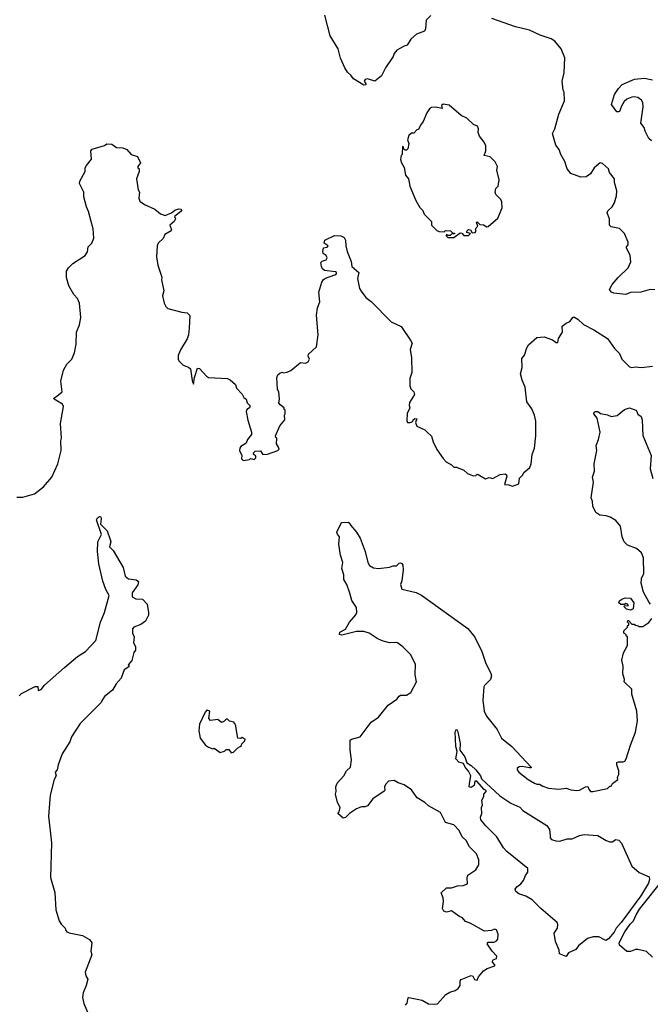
# Model space of a CAD drawing. Extents: x 2086813 to 2278017, y 548126 to 753336.
# Tile 11 of 256: x 2130459 to 2135637, y 594310 to 602390. Entities that reach past the tile are written whole.
import ezdxf

# ---------------------------------------------------------------- set-up
doc = ezdxf.new("R2010")
doc.units = 0

msp = doc.modelspace()

# ---------------------------------------------------------------- linework, layer by layer
at = {"layer": '0CON10XD'}
for points in [[(2133834, 602425), (2133796.7, 602385), (2133792, 602315), (2133783.9, 602296.1), (2133717.7, 602272.3), (2133670.7, 602229.3), (2133639.3, 602180.7), (2133615, 602173.3), (2133555, 602138.8), (2133535, 602113.3), (2133525, 602087.5), (2133462.5, 601995), (2133430.7, 601929.3), (2133375, 601886.7), (2133315, 601903.8), (2133295, 601900), (2133287.5, 601885), (2133302.5, 601865), (2133300, 601855), (2133285, 601853.1), (2133200, 601905), (2133178.8, 601935), (2133149.5, 601959.5), (2133128.8, 601995), (2133094.2, 602074.2), (2133075, 602150), (2133008.3, 602258.3), (2132965.8, 602425.8)], [(2135675, 600173.8), (2135635, 600176.2), (2135560, 600155), (2135475, 600150.8), (2135435, 600136), (2135336.4, 600146.4), (2135317.5, 600155), (2135302.5, 600175), (2135325, 600217.5), (2135374.3, 600275.7), (2135456.2, 600355), (2135475.9, 600404.1), (2135471.2, 600455), (2135443, 600517), (2135442.5, 600525), (2135456.4, 600543.6), (2135456.7, 600565), (2135424.3, 600634.3), (2135385, 600676), (2135315, 600688.8), (2135301.2, 600705), (2135300.8, 600755), (2135284.1, 600805.9), (2135289.5, 600820.5), (2135323.3, 600855), (2135343.6, 600886.4), (2135360, 600945), (2135362.5, 600985), (2135342.5, 601055), (2135342.5, 601085), (2135302.5, 601135), (2135293.3, 601165), (2135245, 601210), (2135225, 601214), (2135177.1, 601175), (2135146.1, 601123.9), (2135110.3, 601099.7), (2135067, 601097), (2134985, 601128.6), (2134955.6, 601165), (2134935.4, 601225.4), (2134902, 601285), (2134888.8, 601325), (2134861.2, 601361.2), (2134833.8, 601455), (2134854.4, 601495), (2134886.2, 601615), (2134933.8, 601725), (2134928.8, 601795), (2134922, 601812), (2134913.8, 601885), (2134930, 601955), (2134936.4, 602076.4), (2134905, 602150), (2134853, 602213), (2134823.9, 602233.9), (2134734.1, 602264.1), (2134643.9, 602303.9), (2134531.2, 602331.2), (2134335, 602400)], [(2135645.7, 601395.7), (2135626, 601415), (2135594.6, 601474.6), (2135585.4, 601505.4), (2135560.7, 601540.7), (2135578.8, 601675), (2135575, 601710), (2135565, 601728.6), (2135535, 601751.1), (2135505, 601757.5), (2135485, 601755.5), (2135445, 601738.5), (2135422.3, 601717.7), (2135399.7, 601680.3), (2135385, 601637.5), (2135375, 601632.5), (2135363.6, 601633.6), (2135317.5, 601695), (2135342.9, 601775), (2135375.6, 601825), (2135405, 601856.9), (2135508.5, 601901.5), (2135589.6, 601909.6), (2135655, 601896.5)], [(2134025, 600602.5), (2134075, 600640), (2134088.3, 600638.3), (2134105, 600620), (2134145, 600620), (2134160, 600635), (2134130, 600645), (2134130, 600655), (2134145, 600667.5), (2134160, 600665), (2134175, 600640), (2134200, 600645), (2134207.5, 600655), (2134202.5, 600665), (2134208.3, 600681.7), (2134220, 600695), (2134210, 600725), (2134215, 600730), (2134238.3, 600708.3), (2134267, 600707), (2134295, 600690), (2134307, 600693), (2134385, 600760), (2134420, 600845), (2134417.5, 600895), (2134410, 600915), (2134370, 600955), (2134362.5, 600975), (2134370, 601005), (2134387, 601023), (2134396.7, 601075), (2134377.5, 601155), (2134382.5, 601185), (2134363.6, 601223.6), (2134322.5, 601265), (2134272.5, 601275), (2134287.5, 601315), (2134287.5, 601355), (2134273.6, 601383.6), (2134233.3, 601435), (2134223.3, 601465), (2134227.5, 601495), (2134217.5, 601515), (2134185, 601530), (2134130.7, 601580.7), (2134085, 601602.5), (2133985, 601687.5), (2133935, 601697.5), (2133922.5, 601685), (2133927.5, 601662.5), (2133875, 601670.8), (2133840.5, 601669.5), (2133825, 601657.5), (2133803.3, 601625), (2133772.5, 601555), (2133750, 601525), (2133735, 601490), (2133720, 601485), (2133695, 601460), (2133675, 601460), (2133655, 601440), (2133642.5, 601405), (2133653.3, 601375), (2133645, 601330), (2133635, 601320), (2133625, 601320), (2133611.7, 601331.7), (2133610, 601345), (2133601.7, 601348.3), (2133600, 601285), (2133592.5, 601275), (2133587, 601243), (2133593.3, 601215), (2133616.4, 601176.4), (2133626.7, 601115), (2133652.5, 601085), (2133663, 601023), (2133712.5, 600905), (2133745, 600850), (2133770, 600825), (2133780, 600795), (2133840, 600735), (2133840, 600705), (2133885, 600660), (2133903, 600653), (2133945, 600650), (2133955, 600660), (2133997, 600657), (2134011.7, 600641.7), (2134028.3, 600638.3), (2134028.3, 600631.7), (2134005, 600630), (2133995, 600620), (2133975, 600620), (2133965, 600630), (2133960, 600615), (2133975, 600602.5), (2134025, 600602.5)], [(2131043, 601313), (2131055, 601326.7), (2131155, 601357.5), (2131175, 601370), (2131215, 601367.5), (2131255, 601342.5), (2131305, 601337.5), (2131340, 601325), (2131375, 601282.5), (2131425, 601267.5), (2131450, 601215), (2131430, 601185), (2131430, 601175), (2131440, 601165), (2131440, 601145), (2131417.5, 601085), (2131432.5, 600995), (2131442.5, 600975), (2131437.5, 600925), (2131445, 600900), (2131483, 600873), (2131570, 600835), (2131615, 600797.5), (2131654.1, 600784.1), (2131705, 600805.8), (2131732.9, 600827.1), (2131765, 600837.9), (2131784.3, 600834.3), (2131787.5, 600825), (2131782, 600815), (2131730, 600775), (2131737.5, 600755), (2131727.5, 600735), (2131692.5, 600705), (2131706.2, 600665), (2131703.6, 600656.4), (2131652, 600628), (2131635.8, 600594.2), (2131596.7, 600555), (2131587.5, 600535), (2131583.3, 600445), (2131593.3, 600375), (2131625.9, 600275.9), (2131623.3, 600255), (2131642.5, 600165), (2131632.5, 600125), (2131644.1, 600064.1), (2131657.7, 600037.7), (2131675, 600021.2), (2131790.7, 599990.7), (2131835, 599983.8), (2131855, 599961.2), (2131851.2, 599858.8), (2131845.9, 599804.1), (2131835, 599770), (2131778.3, 599681.7), (2131760, 599635), (2131760, 599605), (2131765, 599590), (2131802.5, 599555), (2131845, 599538.8), (2131861.2, 599525), (2131875, 599430), (2131885, 599400), (2131893.8, 599455), (2131918.3, 599531.7), (2131936.4, 599526.4), (2131992.5, 599465), (2132010, 599455), (2132165.8, 599445.8), (2132186.7, 599435), (2132230, 599395), (2132240, 599365), (2132286.4, 599316.4), (2132300.7, 599290.7), (2132317.5, 599275), (2132327.5, 599245), (2132351.7, 599221.7), (2132346.7, 599205), (2132325, 599192.5), (2132318.8, 599175), (2132332.5, 599102.5), (2132362.5, 599005), (2132362.5, 598985), (2132330, 598945), (2132320, 598915), (2132275, 598887.5), (2132266.7, 598875), (2132263.3, 598855), (2132282.5, 598815), (2132280, 598785), (2132295, 598772.5), (2132345, 598780), (2132355, 598790), (2132385, 598780), (2132397.5, 598795), (2132397, 598807), (2132380, 598825), (2132380, 598835), (2132391.7, 598848.3), (2132435, 598852.5), (2132455, 598822.5), (2132495, 598823.8), (2132580, 598855), (2132590, 598865), (2132583, 598883), (2132568.3, 598908.3), (2132570, 598955), (2132561.7, 598961.7), (2132560, 598975), (2132593.9, 599056.1), (2132637.5, 599105), (2132632.5, 599145), (2132640, 599155), (2132640, 599185), (2132631.7, 599191.7), (2132630, 599205), (2132598.3, 599228.3), (2132587.5, 599245), (2132591.2, 599275), (2132586.7, 599335), (2132576.7, 599355), (2132570, 599455), (2132578.8, 599475), (2132595, 599490), (2132615, 599497.5), (2132625, 599493.3), (2132655, 599497.5), (2132685, 599511.2), (2132765, 599576.7), (2132805, 599572.5), (2132828.3, 599581.7), (2132837.5, 599605), (2132828.3, 599628.3), (2132830, 599645), (2132896.7, 599705), (2132910, 599805), (2132896.7, 599965), (2132903.8, 600025), (2132923.3, 600075), (2132916.4, 600153.6), (2132939.2, 600235), (2132953.4, 600256.6), (2132970.7, 600269.3), (2133047.5, 600295), (2133060, 600305), (2133060, 600315), (2133051.7, 600321.7), (2132962.1, 600332.1), (2132946.2, 600345), (2132938, 600365), (2132932, 600398), (2132942, 600408), (2132975, 600420), (2132983.8, 600435), (2132976.7, 600455), (2132950.6, 600470.6), (2132947.7, 600487.7), (2132955, 600517.5), (2132985, 600523.8), (2132992.5, 600535), (2132960, 600555), (2132965, 600580), (2133045, 600620), (2133095, 600617.5), (2133123, 600603), (2133135, 600580), (2133136, 600535), (2133147.1, 600487.1), (2133182, 600405), (2133186.2, 600365), (2133242.5, 600315), (2133233.3, 600265), (2133250, 600185), (2133261.7, 600161.7), (2133300.5, 600110.5), (2133345, 600076.7), (2133510.5, 599910.5), (2133591.7, 599871.7), (2133671.2, 599755), (2133681.2, 599735), (2133665.9, 599684.1), (2133675.8, 599615), (2133678, 599495), (2133663.8, 599445), (2133661.2, 599385), (2133669.5, 599359.5), (2133696.7, 599335), (2133700, 599315), (2133660.7, 599249.3), (2133657.5, 599225), (2133662.5, 599205), (2133640.7, 599159.3), (2133637, 599097), (2133644.1, 599084.1), (2133666.2, 599083.8), (2133688.3, 599091.7), (2133690, 599105), (2133703, 599117), (2133720, 599115), (2133710, 599085), (2133720, 599055), (2133785, 599023.3), (2133805.9, 599005.9), (2133841.2, 598971.2), (2133853.8, 598925), (2133885, 598862.5), (2133935, 598790), (2133960.7, 598760.7), (2134005, 598736.7), (2134025, 598717.5), (2134045, 598716.7), (2134105, 598693.3), (2134135, 598666.2), (2134155, 598656.7), (2134185, 598647.5), (2134205, 598650), (2134215, 598660), (2134225, 598657.5), (2134285, 598623.3), (2134315, 598633.3), (2134345, 598626.2), (2134403.1, 598656.9), (2134445, 598662), (2134456.7, 598655), (2134458.8, 598645), (2134440, 598575), (2134475, 598572.5), (2134505, 598562.5), (2134558.3, 598581.7), (2134561.7, 598628.3), (2134590, 598655), (2134597.5, 598675), (2134647.5, 598715), (2134657.5, 598745), (2134668.3, 598821.7), (2134686.7, 598875), (2134696.2, 598975), (2134697.5, 599095), (2134686.7, 599145), (2134665, 599197.5), (2134624.3, 599254.3), (2134608.6, 599375), (2134585, 599432.5), (2134572.5, 599485), (2134586, 599535), (2134581.7, 599608.3), (2134603.6, 599636.4), (2134623.8, 599696.2), (2134638.3, 599721.7), (2134705, 599782.5), (2134765, 599787.5), (2134835, 599762.5), (2134865, 599740), (2134878.3, 599741.7), (2134882.5, 599775), (2134916.7, 599825), (2134913.3, 599875), (2134945, 599900), (2134976.1, 599913.9), (2135005, 599950), (2135015, 599950), (2135043, 599933), (2135089.3, 599889.3), (2135172.5, 599845), (2135285, 599773.3), (2135342.7, 599692.7), (2135385, 599650), (2135404, 599605), (2135465, 599542.5), (2135485, 599535.8), (2135515, 599540), (2135563.8, 599536.2), (2135655.7, 599545.7)], [(2130435, 598472.5), (2130485, 598472.5), (2130581.7, 598498.3), (2130655, 598557.5), (2130723.3, 598635), (2130773.3, 598745), (2130800, 598855), (2130797.5, 598935), (2130802.5, 598955), (2130794.2, 599075), (2130818.1, 599215), (2130810, 599235), (2130741.2, 599275), (2130740, 599285), (2130765, 599300.6), (2130806.9, 599335), (2130795.8, 599425), (2130818.8, 599515), (2130845, 599562.5), (2130886.7, 599605), (2130908.8, 599655), (2130923.6, 599726.4), (2130926.2, 599825), (2130950, 599885), (2130960, 599945), (2130951.2, 600065), (2130932.3, 600102.3), (2130903.3, 600135), (2130861.2, 600205), (2130842, 600275), (2130844, 600325), (2130858.8, 600355), (2130895, 600390), (2130996.7, 600455), (2131016.7, 600485), (2131022.5, 600525), (2131052.5, 600555), (2131067, 600597), (2131062.5, 600675), (2131023.3, 600815), (2131006.2, 600855), (2130986.7, 600935), (2130986.7, 600975), (2130950, 601045), (2130952.5, 601065), (2130997.5, 601145), (2130997.5, 601175), (2131006.4, 601193.6), (2131047.5, 601245), (2131043, 601313)], [(2135640, 597595), (2135627.7, 597607.7), (2135582.1, 597692.1), (2135563.1, 597765), (2135565.5, 597804.5), (2135584.6, 597845.4), (2135581.4, 597975), (2135564.4, 598015), (2135525, 598051.1), (2135448.7, 598078.7), (2135422.5, 598105), (2135405.7, 598145), (2135391.2, 598235), (2135355, 598281.2), (2135308.7, 598308.7), (2135275, 598319.4), (2135222.5, 598325), (2135191.2, 598345), (2135165, 598397.5), (2135163.3, 598435), (2135151.5, 598465), (2135170.7, 598595), (2135161.4, 598635), (2135180, 598685), (2135176.7, 598745), (2135198.5, 598855), (2135193, 598897), (2135213.1, 598945), (2135224.2, 599005), (2135201.2, 599121.2), (2135174.5, 599154.5), (2135174.3, 599165), (2135185, 599175.6), (2135205, 599175.7), (2135228.3, 599158.3), (2135285, 599147.1), (2135315, 599132.9), (2135365, 599141.4), (2135425, 599190), (2135465, 599203.8), (2135517.5, 599185), (2135527.5, 599175), (2135533.6, 599153.6), (2135562.5, 599135), (2135570, 599105), (2135575, 598977.5), (2135642.9, 598815), (2135636.5, 598705), (2135658.6, 598625)], [(2130455, 596842.5), (2130475, 596860), (2130585, 596917.5), (2130608.3, 596918.3), (2130610, 596885), (2130635, 596894), (2130662, 596928), (2130825.7, 597074.3), (2130935, 597164), (2130998.8, 597205), (2131083.1, 597295), (2131121.5, 597445), (2131155.5, 597525), (2131192.5, 597665), (2131166, 597715), (2131141.7, 597781.7), (2131110, 597925), (2131098, 598025), (2131101.2, 598105), (2131130, 598165), (2131088.8, 598285), (2131096.7, 598303.3), (2131115, 598312.5), (2131125, 598310), (2131128.8, 598295), (2131121.4, 598251.4), (2131176, 598195), (2131201.4, 598125), (2131206.2, 598105), (2131197.5, 598065), (2131226.7, 598035), (2131307.5, 597895), (2131325, 597823.3), (2131352.3, 597802.3), (2131415, 597792.5), (2131435, 597780), (2131428.3, 597751.7), (2131382.3, 597687.7), (2131382.5, 597652.5), (2131413, 597637), (2131467.5, 597635), (2131506.7, 597595), (2131516.7, 597525), (2131516.4, 597503.6), (2131493.3, 597455), (2131455, 597426.2), (2131395, 597406.2), (2131385, 597392.5), (2131384.3, 597355), (2131400, 597325), (2131393.3, 597275), (2131410, 597245), (2131410, 597215), (2131395, 597197.5), (2131379.1, 597130.9), (2131350, 597095), (2131357, 597087), (2131355, 597080), (2131317.5, 597055), (2131292.7, 596987.3), (2131251.3, 596938.7), (2131222.3, 596887.7), (2131156.7, 596835), (2131141.2, 596815), (2131125.9, 596784.1), (2130956.7, 596615), (2130883.3, 596505), (2130870, 596465), (2130808.8, 596365), (2130774, 596275), (2130766, 596235), (2130751.2, 596215), (2130759.2, 596185), (2130742.5, 596155), (2130708, 596025), (2130695.7, 595855), (2130720.5, 595635), (2130710.9, 595350.9), (2130747.4, 595227.4), (2130757.1, 595085), (2130784, 594995), (2130798.3, 594968.3), (2130831.2, 594935), (2130836.7, 594915), (2130846.7, 594905), (2130865.9, 594895.9), (2130975, 594873.3), (2131033, 594843), (2131050, 594815), (2131042.5, 594745), (2131052.5, 594715), (2130997.5, 594575), (2131003.3, 594545), (2131018.8, 594515), (2131005.8, 594465), (2130980.8, 594405), (2130974.2, 594365), (2130985, 594317.5), (2131035, 594202.5)], [(2133708, 597102), (2133669.3, 597179.3), (2133605, 597243.8), (2133562.5, 597275), (2133545, 597280), (2133495, 597276.2), (2133435, 597292), (2133395, 597310.8), (2133328.8, 597355), (2133285, 597369.4), (2133225, 597368.6), (2133105, 597340), (2133084.2, 597345), (2133088, 597365), (2133135, 597387.5), (2133166.7, 597445), (2133218.8, 597505), (2133228, 597525), (2133225.9, 597565.9), (2133185, 597622.5), (2133170, 597685), (2133143.9, 597753.9), (2133120, 597795), (2133120, 597835), (2133104, 597885), (2133112.9, 597935), (2133094.3, 597995), (2133079.2, 598085), (2133086, 598145), (2133068.6, 598168.6), (2133064.2, 598185), (2133095, 598253.8), (2133105, 598264.3), (2133155, 598267.8), (2133165, 598262), (2133178.3, 598238.3), (2133225.4, 598185.4), (2133254.5, 598134.5), (2133296.7, 598025), (2133316.8, 597936.8), (2133331.5, 597911.5), (2133365, 597892), (2133405, 597886.9), (2133495, 597897.5), (2133525, 597908.8), (2133552.5, 597907.5), (2133575, 597930), (2133585, 597933.3), (2133597.7, 597927.7), (2133606, 597915), (2133607.5, 597875), (2133595.8, 597785), (2133586, 597755), (2133596.7, 597716.7), (2133715, 597690), (2133758.8, 597668.8), (2134138.8, 597395), (2134195, 597323.3), (2134254.2, 597205), (2134282.9, 597115), (2134328.8, 597025), (2134332, 597005), (2134325.8, 596974.2), (2134275, 596927.5), (2134270, 596915), (2134262.9, 596805), (2134272.5, 596715), (2134292.5, 596675), (2134380.8, 596565), (2134415.4, 596495), (2134499.2, 596425), (2134660, 596255), (2134660, 596250), (2134645, 596250), (2134585, 596261.2), (2134560.5, 596259.5), (2134543.3, 596245), (2134543.3, 596235), (2134556.7, 596215), (2134633.8, 596155), (2134685, 596124), (2134705, 596116.2), (2134726.4, 596116.4), (2134755, 596098.8), (2134802.5, 596085), (2134885, 596074.2), (2134945, 596083.8), (2134985, 596068.8), (2135035, 596064), (2135055, 596066.2), (2135105, 596093.3), (2135125, 596097.5), (2135133.3, 596075), (2135145, 596057.5), (2135165, 596056.7), (2135285, 596080), (2135305, 596100), (2135315, 596100), (2135327, 596123), (2135370, 596155), (2135367.5, 596175), (2135377.5, 596195), (2135380, 596225), (2135362, 596275), (2135362.5, 596295), (2135375, 596300), (2135415, 596298.8), (2135426.7, 596305), (2135440, 596325), (2135473.6, 596436.4), (2135516.4, 596543.6), (2135532.5, 596635), (2135526, 596715), (2135486.2, 596855), (2135486, 596895), (2135423.8, 596955), (2135426.2, 596975), (2135411.7, 597021.7), (2135413.3, 597085), (2135403.3, 597135), (2135417.5, 597195), (2135450, 597255), (2135450, 597325), (2135440, 597335), (2135440, 597345), (2135420, 597355), (2135420, 597375), (2135450, 597405), (2135450, 597415), (2135460, 597425), (2135460, 597435), (2135450, 597445), (2135451.7, 597458.3), (2135458.3, 597458.3), (2135485, 597430), (2135505, 597430), (2135515, 597420), (2135537, 597417), (2135545, 597410), (2135575, 597410), (2135625, 597442.5), (2135650, 597475)], [(2135475, 597543.3), (2135443, 597553), (2135420, 597575), (2135425, 597580), (2135458.3, 597581.7), (2135450, 597595), (2135435, 597600), (2135425, 597590), (2135395, 597590), (2135380, 597605), (2135385, 597620), (2135404.1, 597635.9), (2135430, 597645), (2135475, 597642.5), (2135502.5, 597605), (2135497.5, 597555), (2135475, 597543.3)], [(2133627.7, 594302.3), (2133641.7, 594318.3), (2133647.5, 594362.5), (2133653.8, 594366.2), (2133764.3, 594344.3), (2133815, 594314.2), (2133865, 594310), (2133890, 594315), (2133959.3, 594390.7), (2133991.4, 594408.6), (2134035, 594422), (2134059.7, 594440.3), (2134076.7, 594465), (2134077, 594503), (2134085, 594512.5), (2134166.7, 594546.7), (2134180, 594540), (2134192.7, 594512.7), (2134215, 594507.5), (2134227.5, 594535), (2134267.5, 594585), (2134296.4, 594603.6), (2134360, 594625), (2134360, 594635), (2134340, 594655), (2134341.2, 594665), (2134347.5, 594675), (2134373.9, 594686.1), (2134377.5, 594705), (2134338, 594745), (2134297.5, 594805), (2134305, 594820), (2134355, 594820), (2134375, 594830), (2134386.1, 594843.9), (2134387.5, 594885), (2134375, 594920), (2134357, 594927), (2134333, 594917), (2134275, 594910), (2134157, 594977), (2134119.5, 594989.5), (2134095, 595019.2), (2134064.2, 595034.2), (2134005, 595078), (2133965, 595067.5), (2133942.5, 595075), (2133930, 595095), (2133938.8, 595155), (2133936.7, 595185), (2133920, 595225), (2133963.6, 595266.4), (2134005, 595266.7), (2134055, 595281.2), (2134100, 595285), (2134135, 595300), (2134132.9, 595347.1), (2134139.5, 595370.5), (2134205, 595412.5), (2134228.8, 595455), (2134230, 595495), (2134210, 595545), (2134153.2, 595603.2), (2134125, 595653.3), (2134093.3, 595685), (2134066.7, 595735), (2134022.7, 595782.7), (2133955, 595802.5), (2133915, 595883.3), (2133815, 595940), (2133785, 595966.2), (2133722.5, 596005), (2133675, 596070.8), (2133615, 596111.2), (2133566.4, 596126.4), (2133535, 596146.2), (2133488.3, 596141.7), (2133462, 596115), (2133454, 596095), (2133456.2, 596065), (2133451.7, 596058.3), (2133360, 595995), (2133315, 595940), (2133295, 595931.2), (2133265, 595930), (2133225, 595913.3), (2133167.5, 595875), (2133135, 595843.3), (2133115, 595837.5), (2133070, 595875), (2133081.7, 595888.3), (2133090, 595925), (2133067.5, 595965), (2133051.2, 596035), (2133056.7, 596055), (2133053.8, 596095), (2133066.7, 596125), (2133121.2, 596185), (2133143.8, 596225), (2133174, 596256), (2133183.8, 596315), (2133173.5, 596395), (2133172.7, 596477.3), (2133183, 596487), (2133254.2, 596505.8), (2133343.8, 596625), (2133404.4, 596665.6), (2133484.3, 596765.7), (2133555.8, 596814.2), (2133575, 596840), (2133585, 596846.2), (2133635, 596845.8), (2133670.3, 596869.7), (2133716.2, 596955), (2133705.8, 597015), (2133708, 597102)], [(2132195, 596372.5), (2132215, 596380), (2132250, 596415), (2132270, 596425), (2132280, 596435), (2132281.7, 596448.3), (2132308.3, 596471.7), (2132310, 596485), (2132285, 596500), (2132275, 596490), (2132250, 596495), (2132230, 596605), (2132221.7, 596611.7), (2132220, 596625), (2132183, 596633), (2132165, 596650), (2132155, 596650), (2132135, 596630), (2132115, 596622.5), (2132085, 596647.5), (2132025, 596640), (2132012.5, 596655), (2132020, 596715), (2131995, 596722.5), (2131981.7, 596708.3), (2131935, 596610), (2131930, 596555), (2131940, 596495), (2131985, 596437.5), (2132009.3, 596419.3), (2132045, 596407.5), (2132055, 596412.5), (2132105, 596377.5), (2132141.7, 596388.3), (2132155, 596400), (2132175, 596400), (2132195, 596372.5)], [(2134945, 594702.5), (2134892.5, 594725), (2134887.5, 594755), (2134860, 594825), (2134847.5, 594895), (2134876.2, 594935), (2134878.8, 594965), (2134872.3, 594982.3), (2134738.6, 595095), (2134667.6, 595167.6), (2134615, 595198.1), (2134557.3, 595217.3), (2134532.5, 595235), (2134527.5, 595255), (2134540, 595275), (2134575, 595300), (2134595.3, 595324.7), (2134612.7, 595367.3), (2134631.5, 595395), (2134631.2, 595425), (2134459.4, 595565), (2134432.5, 595595), (2134375.7, 595685), (2134287.1, 595775), (2134246.7, 595825), (2134243.3, 595845), (2134252.5, 595875), (2134250, 595925), (2134260, 595945), (2134252.5, 595985), (2134270, 596015), (2134270, 596035), (2134290, 596055), (2134290, 596065), (2134271.7, 596071.7), (2134211.7, 596141.7), (2134195, 596140), (2134190, 596105), (2134165, 596090), (2134150, 596095), (2134153, 596123), (2134163.3, 596185), (2134145, 596222.5), (2134116.7, 596255), (2134103.3, 596285), (2134065, 596296), (2134040.6, 596325), (2134050, 596385), (2134039.2, 596425), (2134034.2, 596545), (2134045, 596566.7), (2134058, 596545), (2134075, 596450), (2134072.5, 596395), (2134115, 596341.2), (2134131.2, 596291.2), (2134165, 596270.8), (2134205, 596234.2), (2134242.5, 596185), (2134251.3, 596161.3), (2134401.5, 596021.5), (2134490.8, 595960.8), (2134565, 595926.5), (2134590.5, 595900.5), (2134787, 595777), (2134810.4, 595745), (2134815.3, 595694.7), (2134816.2, 595676.2), (2134825, 595662.5), (2134860.3, 595650.3), (2134895, 595650), (2134955, 595667.8), (2134995, 595668.9), (2135056.2, 595695), (2135095, 595703.5), (2135205, 595695.5), (2135275, 595653.1), (2135305, 595642.9), (2135325, 595643.8), (2135355, 595661.2), (2135377.7, 595657.7), (2135401.2, 595631.2), (2135484.5, 595444.5), (2135545, 595391.4), (2135628.5, 595355), (2135631.2, 595335), (2135621.9, 595305), (2135559.1, 595200.9), (2135398.9, 594981.1), (2135355.7, 594935), (2135339.2, 594900.8), (2135295, 594846), (2135273.3, 594833.3), (2135215, 594862.5), (2135167.3, 594862.7), (2135120.9, 594849.1), (2135048.8, 594791.2), (2135025, 594760), (2134966.7, 594733.3), (2134945, 594702.5)], [(2135655, 594696.7), (2135605, 594744), (2135535, 594760), (2135515, 594759.4), (2135475, 594742.2), (2135445, 594744.4), (2135385, 594794.3), (2135381.3, 594815), (2135428.1, 594905), (2135472.3, 594967.7), (2135499.2, 594995), (2135520, 595045), (2135549, 595091), (2135752.5, 595347.5)]]:
    msp.add_lwpolyline(points, dxfattribs=at)

doc.saveas('drawing.dxf')
